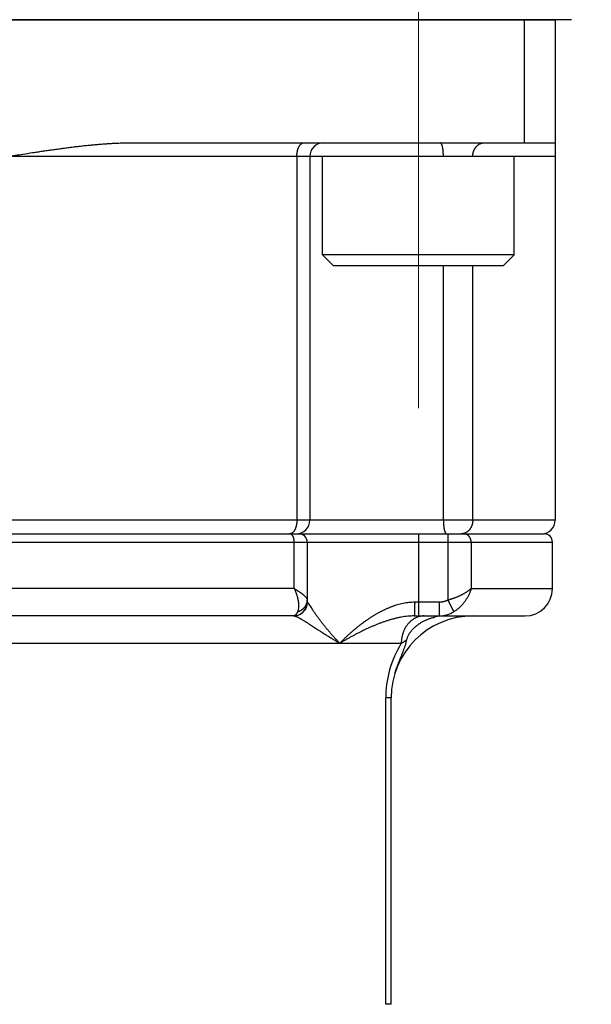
# Model space of a CAD drawing. Header units: millimetres. Extents: x 0 to 1735, y 0 to 1188.
# Tile 106 of 139: x 521 to 542, y 647 to 683. Entities that reach past the tile are written whole.
import ezdxf

# ---------------------------------------------------------------- set-up
doc = ezdxf.new("R2010")
doc.units = ezdxf.units.MM
doc.header["$LTSCALE"] = 0.727559
doc.linetypes.add('CENTER', pattern=[50.8, 31.75, -6.35, 6.35, -6.35])
doc.layers.add('NoLayerName_001', color=7, linetype='Continuous')
doc.layers.add('NoLayerName_007', color=7, linetype='Continuous')
doc.styles.get("Standard").update_dxf_attribs({"font": 'txt', "bigfont": 'extfont2'})
doc.dimstyles.get("Standard").update_dxf_attribs({"dimtxt": 2.5, "dimasz": 2.5, "dimexe": 1, "dimexo": 1, "dimtad": 1, "dimdec": 3, "dimzin": 0, "dimdsep": 46, "dimtxsty": 'Standard', "dimcen": 2.5, "dimadec": 3, "dimazin": 0, "dimtfac": 0.75, "dimtdec": 3, "dimtmove": 0, "dimatfit": 3, "dimfxl": 1, "dimarcsym": 0})

# ---------------------------------------------------------------- blocks, each defined once
blk = doc.blocks.new('_OPEN30')
at = {"color": 0, "linetype": 'ByBlock', "lineweight": -2}
for p, q in [((-1, 0.267949), (0, 0)), ((0, 0), (-1, -0.267949)), ((0, 0), (-1, 0))]:
    blk.add_line(p, q, dxfattribs=at)
blk = doc.blocks.new('*D144')
at = {"layer": 'Defpoints', "color": 0}
for p in [(730, 700), (541, 625.088), (730, 550)]:
    blk.add_point(p, dxfattribs=at)
at = {"layer": 'NoLayerName_001', "color": 0, "linetype": 'Continuous', "lineweight": 13}
for p, q in [((730, 696), (730, 546)), ((541, 621.088), (541, 546)), ((547, 550), (724, 550))]:
    blk.add_line(p, q, dxfattribs=at)
at = {"layer": 'NoLayerName_001', "color": 0, "lineweight": 13, "xscale": 6, "yscale": 6, "zscale": 6, "rotation": 180}
blk.add_blockref('_OPEN30', (541, 550), dxfattribs=at)
at = {"layer": 'NoLayerName_001', "color": 0, "lineweight": 13, "xscale": 6, "yscale": 6, "zscale": 6}
blk.add_blockref('_OPEN30', (730, 550), dxfattribs=at)
at = {"layer": 'NoLayerName_001', "color": 0, "lineweight": 13, "insert": (635.5, 561.147), "char_height": 14, "attachment_point": 5}
blk.add_mtext('\\W0.8000;189', dxfattribs=at)
blk = doc.blocks.new('*D148')
at = {"layer": 'Defpoints', "color": 0}
for p in [(474.5, 727.5), (730, 700), (474.5, 520)]:
    blk.add_point(p, dxfattribs=at)
at = {"layer": 'NoLayerName_001', "color": 0, "linetype": 'Continuous', "lineweight": 13}
for p, q in [((474.5, 723.5), (474.5, 516)), ((730, 696), (730, 516)), ((722, 520), (482.5, 520))]:
    blk.add_line(p, q, dxfattribs=at)
at = {"layer": 'NoLayerName_001', "color": 0, "lineweight": 13, "xscale": 8, "yscale": 8, "zscale": 8, "rotation": 180}
blk.add_blockref('_OPEN30', (474.5, 520), dxfattribs=at)
at = {"layer": 'NoLayerName_001', "color": 0, "lineweight": 13, "xscale": 8, "yscale": 8, "zscale": 8}
blk.add_blockref('_OPEN30', (730, 520), dxfattribs=at)
at = {"layer": 'NoLayerName_001', "color": 0, "lineweight": 13, "insert": (602.25, 531.629), "char_height": 12.8, "attachment_point": 5}
blk.add_mtext('\\W0.8594;２５６', dxfattribs=at)

msp = doc.modelspace()

# ---------------------------------------------------------------- linework, layer by layer
at = {"layer": 'NoLayerName_001', "color": 4, "linetype": 'CENTER', "lineweight": 13}
msp.add_line((536, 668.8), (536, 693.8), dxfattribs=at)
at = {"layer": 'NoLayerName_001', "color": 4, "linetype": 'Continuous', "lineweight": 25}
msp.add_line((541.6, 683), (500.4, 683), dxfattribs=at)
at = {"layer": 'NoLayerName_001', "color": 21, "linetype": 'Continuous', "lineweight": 25}
msp.add_line((501, 683), (541, 683), dxfattribs=at)
at = {"layer": 'NoLayerName_001', "color": 7, "linetype": 'Continuous', "lineweight": 25}
for p, q in [((532.5, 674.4), (532.5, 678)), ((539.5, 674.4), (539.5, 678)), ((532.9, 674), (532.5, 674.4)), ((539.5, 674.4), (532.5, 674.4)), ((539.1, 674), (539.5, 674.4)), ((539.1, 674), (532.9, 674))]:
    msp.add_line(p, q, dxfattribs=at)
at = {"layer": 'NoLayerName_007', "color": 6, "linetype": 'Continuous', "lineweight": 25}
for p, q in [((539.87458609, 678.5), (539.87458609, 683)), ((541, 683), (541, 664.7)), ((525.5, 678.5), (541, 678.5)), ((541, 678), (501, 678)), ((531.55635688, 678), (531.55635688, 664.7)), ((532.02853903, 678), (532.02853903, 664.7)), ((536.91469738, 664.7), (536.91469738, 674)), ((537.98715189, 664.7), (537.98715189, 674)), ((541, 664.7), (501, 664.7)), ((481, 664.2), (540.59998868, 664.2)), ((536, 664.2), (536, 661.2)), ((537.07700451, 664.2), (537.07700451, 661.77763577)), ((501.4000303, 663.9), (540.9, 663.9)), ((531.462553, 662.2), (531.462553, 663.9)), ((531.93679656, 663.9), (531.93679656, 661.7)), ((537.92763967, 663.9), (537.92763967, 662.2)), ((540.9, 662.2), (540.9, 663.9)), ((531.462553, 662.2), (510.42960645, 662.2)), ((537.92763967, 662.2), (540.9, 662.2)), ((531.93679656, 661.7), (531.93907207, 661.7)), ((536.75700725, 661.7), (535.86403499, 661.7)), ((536.75700725, 661.7), (536.75700725, 661.2)), ((537.07700451, 661.77763577), (537.30146137, 661.35525865)), ((531.43679656, 661.2), (510.50618796, 661.2)), ((535.84730353, 661.2), (539.89985572, 661.2)), ((510.32722967, 660.2), (535.37403533, 660.19999934)), ((535, 658.2), (534.80495356, 658.2)), ((534.80495356, 647), (534.80495356, 658.2)), ((535, 647), (535, 658.2)), ((535, 647), (534.80495356, 647))]:
    msp.add_line(p, q, dxfattribs=at)
for centre, radius, start, end in [((532.52853903, 678), 0.5, 89.999948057, 180), ((531.52853903, 664.7), 0.5, 269.999865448, 0), ((540.5, 664.7), 0.5, 269.998622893, 0), ((531.29242205, 664.3373211), 0.13732111, 270.010810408, 275.025505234), ((531.63679656, 663.9), 0.3, 0, 90), ((540.6, 663.9), 0.3, 0, 90.002161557), ((539.9, 662.2), 1, 270, 0), ((531.43679656, 661.7), 0.5, 270, 0), ((531.43796094, 661.70042912), 0.50111131, 348.726763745, 359.950935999), ((531.43927271, 661.6996783), 0.4996783, 270.009100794, 348.781791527), ((536.75740436, 662.23077376), 1.03077383, 269.977926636, 301.857435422), ((538, 658.2), 3, 90, 180), ((536.98181213, 659.48786732), 1.71248674, 95.1298428, 104.22080025), ((536.97462923, 659.56008926), 1.63991198, 90.015830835, 95.105506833), ((538.66568172, 658.17644845), 3.86389624, 148.418736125, 164.208090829), ((538.58361591, 658.19939972), 3.7786624, 164.878086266, 179.990897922), ((538.61013733, 658.19379249), 3.80572854, 164.231777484, 164.900754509)]:
    msp.add_arc(centre, radius, start, end, dxfattribs=at)
for points, knots in [([(521, 678), (521.17906598, 678.02823209), (521.4774682, 678.07557958), (521.83573629, 678.13122387), (522.07469057, 678.16762907), (522.25396792, 678.1944971), (522.43331626, 678.22085665), (522.61274495, 678.24663043), (522.79226319, 678.27174232), (522.97188017, 678.29611618), (523.15160518, 678.31967469), (523.33144588, 678.34234512), (523.51141072, 678.36403218), (523.69150869, 678.38461802), (523.87174704, 678.40398923), (524.05213308, 678.42203157), (524.23267422, 678.43862944), (524.41337288, 678.45367307), (524.59422178, 678.46702689), (524.7752069, 678.47845014), (524.95630299, 678.48775651), (525.13748502, 678.49459748), (525.31872459, 678.49921738), (525.43957967, 678.49950661), (525.5, 678.5)], [0, 0, 0, 0, 0.5438336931, 0.9064049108, 1.0876882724, 1.2689678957, 1.4502427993, 1.6315126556, 1.8127778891, 1.994039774, 2.1753005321, 2.3565632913, 2.5378292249, 2.71909808, 2.9003715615, 3.0816536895, 3.2629510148, 3.444272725, 3.6256179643, 3.8069654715, 3.9882980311, 4.1696062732, 4.3508895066, 4.5321565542, 4.5321565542, 4.5321565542, 4.5321565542]), ([(531.55635688, 678), (531.55640991, 678.00582165), (531.55643796, 678.01746816), (531.55694847, 678.03493414), (531.55774398, 678.05239421), (531.55887853, 678.06984147), (531.56034249, 678.08726936), (531.5621433, 678.10467124), (531.56428384, 678.12204051), (531.56676819, 678.13937054), (531.56960012, 678.1566547), (531.57278348, 678.17388638), (531.57632204, 678.19105836), (531.58021862, 678.20816087), (531.58449329, 678.22517666), (531.58916582, 678.24208512), (531.59425576, 678.25886502), (531.59978271, 678.27549513), (531.60576626, 678.2919542), (531.61222605, 678.30822098), (531.61918167, 678.32427421), (531.6266529, 678.34009255), (531.63465767, 678.35565255), (531.64321149, 678.37092169), (531.65234537, 678.38584649), (531.66208459, 678.40036656), (531.67245601, 678.41441887), (531.68348401, 678.42794988), (531.69529032, 678.44083579), (531.70800308, 678.45294366), (531.72173082, 678.46411728), (531.73647758, 678.47417345), (531.75211888, 678.48293451), (531.76848926, 678.49019742), (531.78542039, 678.49562259), (531.80272371, 678.49935337), (531.81445292, 678.49960033), (531.8202658, 678.5)], [0, 0, 0, 0, 0.01746568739, 0.03493761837, 0.05241523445, 0.06989819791, 0.08738640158, 0.1048799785, 0.12237931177, 0.13988504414, 0.15739808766, 0.17491963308, 0.19245115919, 0.20999273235, 0.22753797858, 0.24508014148, 0.26261418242, 0.28013692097, 0.29764717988, 0.31514593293, 0.33263645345, 0.35012446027, 0.36761824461, 0.38512087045, 0.4026180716, 0.42009803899, 0.43755586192, 0.45499542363, 0.47244174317, 0.48995149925, 0.50761666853, 0.52548373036, 0.54343066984, 0.56133344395, 0.57910594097, 0.59671445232, 0.61419426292, 0.61419426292, 0.61419426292, 0.61419426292]), ([(536.82627797, 678.48945946), (536.82268734, 678.49200722), (536.81634213, 678.49854601), (536.80726797, 678.49903425), (536.80314892, 678.5)], [0, 0, 0, 0, 0.01320807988, 0.025900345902, 0.025900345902, 0.025900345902, 0.025900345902]), ([(536.91469738, 678), (536.9146851, 678.00439436), (536.91467868, 678.01318338), (536.91456019, 678.02636675), (536.91437469, 678.03954989), (536.91410905, 678.05273224), (536.91376488, 678.06591328), (536.91333984, 678.07909246), (536.91283267, 678.09226925), (536.91224178, 678.10544311), (536.91156571, 678.11861351), (536.91080293, 678.13177992), (536.90995194, 678.14494179), (536.90901125, 678.1580986), (536.90797936, 678.1712498), (536.90685471, 678.18439484), (536.90563606, 678.19753277), (536.90432097, 678.21066164), (536.90290554, 678.22377851), (536.90138627, 678.23687995), (536.89975952, 678.24996253), (536.89802176, 678.26302283), (536.89616913, 678.27605779), (536.8941983, 678.28906756), (536.89209361, 678.30205451), (536.88983739, 678.31502418), (536.88741223, 678.32798315), (536.88480064, 678.34093794), (536.88198597, 678.35389084), (536.87895691, 678.36682436), (536.87570865, 678.37969774), (536.87224049, 678.39245082), (536.86855093, 678.40501953), (536.86463614, 678.41736853), (536.8604308, 678.42955729), (536.85566843, 678.44169717), (536.85009168, 678.45399858), (536.84347686, 678.46642645), (536.83609942, 678.4788598), (536.82937312, 678.48585393), (536.82627797, 678.48945946)], [0, 0, 0, 0, 0.01318311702, 0.02636692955, 0.03955134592, 0.05273630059, 0.06592175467, 0.0791076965, 0.09229414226, 0.10548113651, 0.11866875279, 0.13185709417, 0.14504629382, 0.15823651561, 0.17142795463, 0.1846208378, 0.19781537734, 0.211010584, 0.22420420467, 0.23739401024, 0.25057786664, 0.2637537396, 0.2769196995, 0.29007521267, 0.30322773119, 0.31638807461, 0.32956762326, 0.34277836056, 0.35603291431, 0.36933158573, 0.38262701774, 0.39586141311, 0.40897795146, 0.42192117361, 0.43472286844, 0.44765141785, 0.46103276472, 0.47520393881, 0.48991998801, 0.50417544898, 0.50417544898, 0.50417544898, 0.50417544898]), ([(537.98715189, 678), (537.98736655, 678.00921079), (537.98748206, 678.02767266), (537.98954788, 678.05533352), (537.99275965, 678.08294517), (537.99733356, 678.11042622), (538.0032267, 678.13769925), (538.01046592, 678.16468576), (538.01905941, 678.19130745), (538.02902041, 678.21748595), (538.04036114, 678.24314266), (538.05309273, 678.26819879), (538.06722331, 678.29256078), (538.08272067, 678.31612993), (538.09952929, 678.33879798), (538.11759306, 678.36044546), (538.13685391, 678.38095508), (538.15725785, 678.40020218), (538.17873745, 678.41808812), (538.20127581, 678.4344167), (538.22466933, 678.44935225), (538.24118073, 678.45760588), (538.24930558, 678.46193607)], [0, 0, 0, 0, 0.02763988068, 0.05536597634, 0.08316167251, 0.11101258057, 0.13890717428, 0.16683743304, 0.19479949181, 0.22279429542, 0.25082825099, 0.27891386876, 0.30706780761, 0.33527459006, 0.36349244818, 0.39168229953, 0.41981020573, 0.44784916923, 0.47578102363, 0.5035984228, 0.53130691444, 0.55892705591, 0.55892705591, 0.55892705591, 0.55892705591]), ([(538.24930558, 678.46193607), (538.25183152, 678.46313254), (538.25686459, 678.46556565), (538.26452739, 678.4689743), (538.27225603, 678.47223572), (538.28006232, 678.4753222), (538.28794228, 678.47823865), (538.29589485, 678.48098074), (538.30391573, 678.48354749), (538.31199958, 678.48593687), (538.32014065, 678.48814687), (538.32833318, 678.49017544), (538.33657145, 678.49202056), (538.34484972, 678.49368017), (538.35316223, 678.49515224), (538.36150326, 678.4964347), (538.36986707, 678.49752566), (538.3782479, 678.49842246), (538.38664002, 678.49912538), (538.39503774, 678.49962374), (538.40343508, 678.49994764), (538.40903367, 678.49996613), (538.41183069, 678.5)], [0, 0, 0, 0, 0.00838494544, 0.01676963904, 0.02515683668, 0.03354939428, 0.04195026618, 0.05036186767, 0.05878337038, 0.06721287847, 0.07564850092, 0.08408836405, 0.09253062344, 0.10097347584, 0.10941517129, 0.11785402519, 0.12628843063, 0.13471687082, 0.14313793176, 0.15155031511, 0.1599528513, 0.16834451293, 0.16834451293, 0.16834451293, 0.16834451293]), ([(531.55635688, 664.7), (531.556289, 664.69329487), (531.55625347, 664.67987009), (531.55559694, 664.65972619), (531.55456617, 664.63956943), (531.55308592, 664.61941831), (531.55116272, 664.5992908), (531.54878112, 664.57920501), (531.54593157, 664.559179), (531.54260295, 664.53923086), (531.53878453, 664.51937866), (531.53446548, 664.49964048), (531.52963498, 664.48003441), (531.52428222, 664.46057853), (531.51839636, 664.44129092), (531.51196673, 664.42219023), (531.50498343, 664.40329658), (531.49739449, 664.38464819), (531.48914882, 664.36628702), (531.48019553, 664.34825546), (531.47048336, 664.33059633), (531.4599655, 664.31335731), (531.44861026, 664.29661502), (531.43636013, 664.28049973), (531.42311428, 664.26524501), (531.40899385, 664.2508268), (531.39853196, 664.24240967), (531.39343927, 664.23805846)], [0, 0, 0, 0, 0.02011642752, 0.04027159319, 0.06045644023, 0.08066259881, 0.10088243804, 0.12110912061, 0.14133666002, 0.16155998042, 0.18177497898, 0.20197859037, 0.2221688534, 0.24234497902, 0.26250741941, 0.28265793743, 0.30279815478, 0.3229266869, 0.34304649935, 0.3631673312, 0.38330633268, 0.40348865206, 0.42372791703, 0.44397237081, 0.46417415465, 0.48431458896, 0.50440977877, 0.50440977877, 0.50440977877, 0.50440977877]), ([(536.91469738, 664.7), (536.91470966, 664.69560564), (536.91471607, 664.68681662), (536.91483456, 664.67363325), (536.91502007, 664.66045011), (536.91528571, 664.64726776), (536.91562988, 664.63408672), (536.91605491, 664.62090754), (536.91656209, 664.60773075), (536.91715297, 664.59455689), (536.91782905, 664.58138649), (536.91859183, 664.56822008), (536.91944281, 664.55505821), (536.92038351, 664.5419014), (536.9214154, 664.5287502), (536.92254005, 664.51560516), (536.92375869, 664.50246724), (536.92507379, 664.48933836), (536.92648921, 664.47622149), (536.92800849, 664.46312005), (536.92963524, 664.45003747), (536.931373, 664.43697717), (536.93322562, 664.42394221), (536.93519646, 664.41093244), (536.93730115, 664.39794549), (536.93955737, 664.38497582), (536.94198253, 664.37201685), (536.94459412, 664.35906206), (536.94740879, 664.34610916), (536.95043785, 664.33317564), (536.95368611, 664.32030226), (536.95715427, 664.30754918), (536.96084383, 664.29498048), (536.96475862, 664.28263147), (536.96896396, 664.27044271), (536.97372633, 664.25830283), (536.97930308, 664.24600142), (536.9859179, 664.23357355), (536.99329533, 664.2211402), (537.00002163, 664.21414606), (537.00311678, 664.21054054)], [0, 0, 0, 0, 0.01318311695, 0.0263669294, 0.0395513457, 0.0527363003, 0.0659217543, 0.07910769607, 0.09229414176, 0.10548113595, 0.11866875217, 0.13185709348, 0.14504629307, 0.15823651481, 0.17142795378, 0.1846208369, 0.19781537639, 0.21101058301, 0.22420420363, 0.23739400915, 0.2505778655, 0.26375373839, 0.27691969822, 0.29007521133, 0.30322772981, 0.31638807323, 0.32956762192, 0.34277835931, 0.35603291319, 0.36933158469, 0.38262701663, 0.39586141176, 0.40897794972, 0.42192117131, 0.43472286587, 0.44765141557, 0.46103276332, 0.47520393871, 0.4899199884, 0.50417544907, 0.50417544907, 0.50417544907, 0.50417544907]), ([(537.98715189, 664.7), (537.9869581, 664.69148427), (537.98685085, 664.67439747), (537.98499289, 664.64876845), (537.98212899, 664.62312986), (537.97807996, 664.59755985), (537.97290154, 664.572133), (537.96658613, 664.54692489), (537.95914309, 664.52201083), (537.95057717, 664.49746622), (537.9408943, 664.47336648), (537.93010001, 664.44978704), (537.91819986, 664.42680336), (537.90519931, 664.40449099), (537.89110385, 664.38292562), (537.87591976, 664.36218423), (537.859665, 664.34233705), (537.8423577, 664.32345466), (537.82401609, 664.30560793), (537.80465835, 664.28886786), (537.78430509, 664.27330735), (537.76299533, 664.25901103), (537.74080972, 664.24605759), (537.71785497, 664.23451295), (537.69421865, 664.2245424), (537.67007929, 664.21596071), (537.65351944, 664.21190509), (537.6453125, 664.20967361)], [0, 0, 0, 0, 0.02555380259, 0.05124334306, 0.07704422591, 0.10293150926, 0.12888030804, 0.15486638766, 0.1808667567, 0.20686026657, 0.23282822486, 0.25875502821, 0.2846288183, 0.31044216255, 0.33619275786, 0.36188358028, 0.38752100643, 0.41311603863, 0.43868543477, 0.4642523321, 0.48984682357, 0.51549782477, 0.54118506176, 0.56687029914, 0.59252064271, 0.61811082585, 0.64362554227, 0.64362554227, 0.64362554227, 0.64362554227]), ([(531.39343927, 664.23805846), (531.39215237, 664.23707227), (531.38959472, 664.23507935), (531.38566341, 664.2322148), (531.38167267, 664.22943115), (531.37760887, 664.22674529), (531.3734713, 664.22415752), (531.36925699, 664.2216737), (531.36496744, 664.21929771), (531.3606066, 664.21703399), (531.35617921, 664.2148877), (531.35169008, 664.21286397), (531.34714398, 664.21096793), (531.34254572, 664.20920473), (531.33790008, 664.20757949), (531.33321185, 664.20609739), (531.32848583, 664.20476344), (531.32372675, 664.20358332), (531.3189396, 664.20256016), (531.31412841, 664.20170664), (531.30930078, 664.20099993), (531.30606523, 664.2006993), (531.30445126, 664.20052789)], [0, 0, 0, 0, 0.004863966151, 0.00972646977, 0.014590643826, 0.019459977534, 0.024338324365, 0.029229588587, 0.034133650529, 0.039047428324, 0.043967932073, 0.048892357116, 0.053818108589, 0.058742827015, 0.063664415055, 0.068581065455, 0.073491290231, 0.078393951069, 0.083288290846, 0.088173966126, 0.093051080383, 0.097920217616, 0.097920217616, 0.097920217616, 0.097920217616]), ([(531.3456287, 664.18963559), (531.34478784, 664.19005024), (531.34311127, 664.19089846), (531.34054182, 664.19206854), (531.33793661, 664.19317789), (531.3352936, 664.19421251), (531.33261788, 664.19517258), (531.32991262, 664.1960545), (531.32718148, 664.19685565), (531.32442801, 664.19757318), (531.32165578, 664.19820426), (531.31886836, 664.19874615), (531.31606931, 664.19919571), (531.31326221, 664.19955132), (531.31045058, 664.19980568), (531.30763818, 664.19997264), (531.30576245, 664.19998246), (531.30482607, 664.2)], [0, 0, 0, 0, 0.002812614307, 0.005636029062, 0.008468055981, 0.011306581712, 0.014149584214, 0.016995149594, 0.019841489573, 0.022686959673, 0.025530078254, 0.02836954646, 0.031204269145, 0.034033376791, 0.036856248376, 0.039672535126, 0.042482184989, 0.042482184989, 0.042482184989, 0.042482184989]), ([(537.00311678, 664.21054054), (537.00670741, 664.20799278), (537.01305263, 664.20145399), (537.02212678, 664.20096575), (537.02624584, 664.2)], [0, 0, 0, 0, 0.01320807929, 0.025900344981, 0.025900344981, 0.025900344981, 0.025900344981]), ([(537.6453125, 664.20967361), (537.64350409, 664.20926415), (537.63989027, 664.20842496), (537.63444105, 664.20728552), (537.62897388, 664.20621737), (537.62348772, 664.20523397), (537.61798525, 664.20433243), (537.61246819, 664.20351423), (537.60693849, 664.20277971), (537.60139805, 664.20212947), (537.59584879, 664.2015641), (537.5902926, 664.20108408), (537.58473139, 664.20069025), (537.57916709, 664.20038217), (537.57360157, 664.20016415), (537.56803682, 664.20002278), (537.56432713, 664.20001477), (537.5624731, 664.2)], [0, 0, 0, 0, 0.005562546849, 0.011129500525, 0.01670013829, 0.022273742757, 0.02784960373, 0.033427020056, 0.039005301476, 0.044583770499, 0.050161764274, 0.055738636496, 0.061313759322, 0.06688652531, 0.07245634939, 0.078022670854, 0.083584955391, 0.083584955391, 0.083584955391, 0.083584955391]), ([(537.92763967, 663.9), (537.92748945, 663.90576075), (537.92740528, 663.91733391), (537.92596522, 663.93469569), (537.92374915, 663.9520719), (537.92061936, 663.96939146), (537.91662103, 663.98658648), (537.91174986, 664.00358818), (537.90601482, 664.02032799), (537.89942122, 664.03673726), (537.89197526, 664.05274733), (537.88368278, 664.06828948), (537.87454962, 664.08329496), (537.86458145, 664.09769485), (537.85378437, 664.11141989), (537.84216677, 664.12439677), (537.82975938, 664.13656538), (537.81659504, 664.14786442), (537.80270689, 664.15823156), (537.78812807, 664.16760431), (537.77289393, 664.17591921), (537.75705677, 664.18310409), (537.7407087, 664.18910716), (537.72396073, 664.19389211), (537.70692702, 664.1973396), (537.68972993, 664.19962139), (537.678194, 664.19975931), (537.67244912, 664.2)], [0, 0, 0, 0, 0.01728813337, 0.03470442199, 0.05222485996, 0.06982474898, 0.08747942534, 0.10516497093, 0.12285892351, 0.14054099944, 0.15819384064, 0.1758037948, 0.1933617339, 0.21086391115, 0.2283128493, 0.24571644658, 0.26308022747, 0.28041150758, 0.29772258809, 0.31503162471, 0.33236344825, 0.34974350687, 0.36715542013, 0.38456478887, 0.40194120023, 0.41926112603, 0.43651087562, 0.43651087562, 0.43651087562, 0.43651087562]), ([(531.462553, 663.9), (531.46248792, 663.90535863), (531.4624564, 663.91607171), (531.46181838, 663.9321233), (531.46079088, 663.94814281), (531.45928397, 663.96412454), (531.45728563, 663.9800634), (531.45476292, 663.99595413), (531.45168852, 664.01179145), (531.44803362, 664.02757007), (531.44376962, 664.04328457), (531.43886863, 664.05892984), (531.43330003, 664.07449849), (531.42705558, 664.08996242), (531.42009828, 664.10522572), (531.41234772, 664.12011005), (531.40374696, 664.13441498), (531.39423034, 664.14793001), (531.38374619, 664.16047153), (531.37218279, 664.17175259), (531.35963711, 664.18185183), (531.35020906, 664.18690124), (531.3456287, 664.18963559)], [0, 0, 0, 0, 0.01607708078, 0.03213596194, 0.04818369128, 0.06422968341, 0.08028586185, 0.09636678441, 0.1124897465, 0.12867485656, 0.14494507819, 0.16132623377, 0.17784696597, 0.19453553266, 0.21134352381, 0.22815021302, 0.24485322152, 0.26137957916, 0.27769422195, 0.29381012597, 0.30979929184, 0.32580264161, 0.32580264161, 0.32580264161, 0.32580264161]), ([(531.462553, 662.2), (531.46646259, 662.19113932), (531.47437325, 662.17345617), (531.48569503, 662.14669147), (531.49668857, 662.11978658), (531.5072921, 662.09272061), (531.517518, 662.06550561), (531.52735878, 662.0381448), (531.5368123, 662.0106438), (531.54587485, 661.9830075), (531.55454357, 661.95524155), (531.56281303, 661.92735195), (531.5706551, 661.8993396), (531.57804268, 661.87120726), (531.58494821, 661.84295777), (531.59134426, 661.81459401), (531.5972033, 661.78611882), (531.60249792, 661.75753508), (531.60720023, 661.72884635), (531.61128325, 661.70005964), (531.61467685, 661.67118013), (531.61730838, 661.64221759), (531.6191055, 661.61318276), (531.61999542, 661.5840864), (531.61990615, 661.5549392), (531.61876271, 661.52575718), (531.61650479, 661.49658562), (531.61297304, 661.46752), (531.60802307, 661.43868721), (531.60140408, 661.41026749), (531.59327153, 661.38228132), (531.58593106, 661.36432671), (531.58250399, 661.35527154)], [0, 0, 0, 0, 0.02905459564, 0.05811388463, 0.08717759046, 0.11624547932, 0.14531736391, 0.17439310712, 0.20347262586, 0.2325558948, 0.26164294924, 0.29073282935, 0.31982197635, 0.34890738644, 0.3779873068, 0.40706131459, 0.4361303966, 0.46519702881, 0.49426525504, 0.52333865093, 0.55241410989, 0.58149071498, 0.61057314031, 0.63967219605, 0.66880535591, 0.69799725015, 0.72726594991, 0.75655703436, 0.78580686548, 0.81497939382, 0.84407128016, 0.87311722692, 0.87311722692, 0.87311722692, 0.87311722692]), ([(531.462553, 662.2), (531.46874551, 662.19632237), (531.48113834, 662.1889826), (531.49967329, 662.17788441), (531.51816447, 662.16671788), (531.53659992, 662.15546093), (531.55497424, 662.1441025), (531.57328024, 662.13262858), (531.59151122, 662.12102594), (531.60966037, 662.10928115), (531.62772087, 662.09738084), (531.64568585, 662.08531166), (531.66354647, 662.07306162), (531.68128992, 662.0606216), (531.69889926, 662.04798508), (531.7163554, 662.03514702), (531.73363916, 662.02210245), (531.75073138, 662.00884644), (531.76761273, 661.99537383), (531.78426459, 661.98168027), (531.80066634, 661.96775793), (531.81681429, 661.95360341), (531.83265283, 661.93913034), (531.84811188, 661.92421885), (531.86313012, 661.90875223), (531.87764452, 661.89261336), (531.89159106, 661.87568068), (531.90486738, 661.85790764), (531.91725643, 661.83934758), (531.92750363, 661.81977523), (531.93531228, 661.79920032), (531.93592926, 661.78472193), (531.93679656, 661.77763577)], [0, 0, 0, 0, 0.02160671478, 0.04320975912, 0.06481046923, 0.08641036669, 0.10801118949, 0.12961492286, 0.15122382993, 0.1728404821, 0.19446778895, 0.21610902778, 0.23776760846, 0.2594404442, 0.28111747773, 0.30278878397, 0.32444497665, 0.34607725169, 0.36767743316, 0.38923802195, 0.4107522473, 0.43221665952, 0.45365493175, 0.47511202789, 0.49664329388, 0.51831620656, 0.54021189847, 0.56242548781, 0.58486260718, 0.60704205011, 0.62871158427, 0.65012869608, 0.65012869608, 0.65012869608, 0.65012869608]), ([(537.92763967, 662.2), (537.91821709, 662.19139804), (537.89963093, 662.17389187), (537.87015319, 662.14940745), (537.83991042, 662.12585334), (537.80886746, 662.10332182), (537.77721842, 662.08165528), (537.74508594, 662.06074549), (537.71252308, 662.04055818), (537.67955643, 662.02106875), (537.64621185, 662.00224484), (537.61251433, 661.98405527), (537.57848885, 661.96646919), (537.54416181, 661.94945354), (537.50954811, 661.93299936), (537.4746616, 661.91710239), (537.4395168, 661.90175735), (537.40412813, 661.88695925), (537.36851001, 661.87270305), (537.33267687, 661.85898369), (537.29664313, 661.84579623), (537.26042331, 661.83313523), (537.22403143, 661.82099714), (537.18748344, 661.80937138), (537.15078812, 661.79827366), (537.11398092, 661.78762149), (537.08931609, 661.78100371), (537.07700451, 661.77763577)], [0, 0, 0, 0, 0.03827542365, 0.07657280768, 0.1149044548, 0.15326319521, 0.19162500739, 0.22995838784, 0.26826393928, 0.30655448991, 0.34484041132, 0.38312970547, 0.42142812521, 0.45973909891, 0.49806316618, 0.53639966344, 0.57474739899, 0.61310467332, 0.65146929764, 0.68983861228, 0.72820950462, 0.76657842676, 0.80494141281, 0.84329409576, 0.88163172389, 0.9199491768, 0.95824098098, 0.95824098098, 0.95824098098, 0.95824098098]), ([(537.92763967, 662.2), (537.92251319, 662.18293024), (537.91272785, 662.14862432), (537.89519921, 662.0980242), (537.87601462, 662.04797774), (537.85490998, 661.99863564), (537.83201464, 661.95003311), (537.8073523, 661.90223639), (537.78097498, 661.8553034), (537.75292713, 661.80929428), (537.72325501, 661.76426867), (537.69200573, 661.72028701), (537.65922652, 661.67741433), (537.62495296, 661.63573046), (537.58922435, 661.59531738), (537.55207954, 661.55625827), (537.51355869, 661.51863429), (537.47369725, 661.48253395), (537.43254806, 661.44801868), (537.39009912, 661.41525092), (537.34657971, 661.3840171), (537.31639027, 661.3649983), (537.30145451, 661.35527154)], [0, 0, 0, 0, 0.0534688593, 0.1069958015, 0.1605849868, 0.2142377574, 0.2679529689, 0.3217273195, 0.3755556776, 0.429431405, 0.4833466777, 0.5372927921, 0.5912567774, 0.6452172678, 0.6991536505, 0.7530479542, 0.8068853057, 0.8606543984, 0.9143479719, 0.9679633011, 1.021502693, 1.0749739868, 1.0749739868, 1.0749739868, 1.0749739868]), ([(531.58250932, 661.35525612), (531.59003734, 661.35746666), (531.60521201, 661.36165158), (531.62756769, 661.36944301), (531.64969291, 661.378137), (531.67147151, 661.3878756), (531.69284686, 661.39859215), (531.71374629, 661.41027631), (531.7341014, 661.42290263), (531.75384261, 661.43644978), (531.7729006, 661.45089541), (531.79120596, 661.46621746), (531.80868917, 661.48239394), (531.82528088, 661.49940269), (531.8409108, 661.51722264), (531.85551173, 661.53582873), (531.86904475, 661.55517399), (531.88146978, 661.57521498), (531.89274735, 661.59590775), (531.90283787, 661.61720846), (531.91170024, 661.6390709), (531.91929137, 661.6614347), (531.9255786, 661.68421674), (531.93054442, 661.70732236), (531.93409139, 661.73065584), (531.93641616, 661.75411533), (531.93655246, 661.769808), (531.93679656, 661.77763577)], [0, 0, 0, 0, 0.02353759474, 0.04720676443, 0.07098222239, 0.09483843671, 0.11875022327, 0.14269333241, 0.16664503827, 0.19058473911, 0.21449457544, 0.23836007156, 0.26217080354, 0.28592109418, 0.30961073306, 0.33324610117, 0.35683868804, 0.38040166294, 0.40394992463, 0.42750052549, 0.45107308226, 0.47468217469, 0.49831136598, 0.52193657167, 0.54553564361, 0.5690896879, 0.59258441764, 0.59258441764, 0.59258441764, 0.59258441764]), ([(531.93907207, 661.7), (531.93966246, 661.6998193), (531.94089731, 661.69957174), (531.94245466, 661.6985053), (531.94391669, 661.69735942), (531.94524727, 661.69604953), (531.94650035, 661.69466571), (531.94757365, 661.6933994), (531.94824866, 661.69261312), (531.94851734, 661.69229937)], [0, 0, 0, 0, 0.001852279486, 0.003721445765, 0.005576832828, 0.007438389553, 0.009308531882, 0.011178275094, 0.012417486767, 0.012417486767, 0.012417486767, 0.012417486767]), ([(531.94851734, 661.69229937), (531.94931773, 661.69134623), (531.95093728, 661.68945509), (531.95325531, 661.68652594), (531.95553164, 661.6835643), (531.95777574, 661.68057781), (531.95999997, 661.67757697), (531.96220298, 661.67456099), (531.964387, 661.67153154), (531.96655336, 661.66848959), (531.96870364, 661.66543626), (531.97083932, 661.66237265), (531.97296195, 661.65929985), (531.97507302, 661.65621897), (531.97717407, 661.65313111), (531.97926659, 661.65003736), (531.98204734, 661.64590602), (531.98620138, 661.63969797), (531.98965492, 661.63451923), (531.99172842, 661.63141308)], [0, 0, 0, 0, 0.003733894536, 0.007468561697, 0.011204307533, 0.014940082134, 0.018675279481, 0.022410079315, 0.026144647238, 0.029879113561, 0.033613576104, 0.037348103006, 0.041082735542, 0.044817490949, 0.048552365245, 0.052287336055, 0.056022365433, 0.063492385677, 0.074696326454, 0.074696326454, 0.074696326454, 0.074696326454]), ([(535.86403499, 661.7), (535.82858088, 661.69901323), (535.75756794, 661.69844503), (535.65133289, 661.68914083), (535.54547988, 661.67523451), (535.4402108, 661.65614442), (535.33570513, 661.63247767), (535.23214841, 661.60452094), (535.1297248, 661.57264602), (535.02860468, 661.53719674), (534.92888771, 661.49849026), (534.83062203, 661.45672371), (534.73378542, 661.41207488), (534.63834166, 661.36471521), (534.54425454, 661.31481614), (534.45148764, 661.26254929), (534.36000535, 661.20808478), (534.2697661, 661.15159613), (534.18073281, 661.09322982), (534.09289986, 661.03306715), (534.00625115, 660.97119551), (533.92077155, 660.9076995), (533.83644556, 660.84266435), (533.75325772, 660.77617515), (533.67119198, 660.70831614), (533.59022673, 660.63916813), (533.51034957, 660.56878831), (533.43154799, 660.49722456), (533.35379379, 660.42453786), (533.27711137, 660.35073753), (533.20132907, 660.27602528), (533.15177659, 660.22526066), (533.1268813, 660.2)], [0, 0, 0, 0, 0.1064035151, 0.2129353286, 0.3196668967, 0.4266183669, 0.5337634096, 0.6410339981, 0.7483249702, 0.8554982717, 0.9624326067, 1.069166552, 1.175767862, 1.2822892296, 1.3887690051, 1.4952319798, 1.6016902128, 1.7081439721, 1.814592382, 1.9210451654, 2.027509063, 2.1339862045, 2.2404743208, 2.3469669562, 2.4534536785, 2.5599233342, 2.6663774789, 2.7728204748, 2.8792545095, 2.9856796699, 3.0920940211, 3.1984936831, 3.1984936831, 3.1984936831, 3.1984936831]), ([(535.86403499, 661.7), (535.8640269, 661.69088995), (535.86402265, 661.67266966), (535.86394476, 661.6453392), (535.86382156, 661.61800876), (535.86364349, 661.59067877), (535.86341054, 661.56334966), (535.86312019, 661.53602185), (535.86277055, 661.50869561), (535.86240524, 661.48440674), (535.86204131, 661.46315433), (535.86169695, 661.44493717), (535.86131801, 661.42671877), (535.8609028, 661.40849955), (535.86044633, 661.39028152), (535.85994267, 661.37206807), (535.8593859, 661.35386285), (535.85887335, 661.33869797), (535.85842895, 661.32656984), (535.85807646, 661.317473), (535.85770302, 661.30837281), (535.85730689, 661.2992671), (535.85688608, 661.2901538), (535.85643971, 661.28103278), (535.85596294, 661.27190911), (535.85544357, 661.26279328), (535.85487008, 661.25369924), (535.85423372, 661.24463962), (535.85351195, 661.23560492), (535.8527182, 661.22650138), (535.85164373, 661.21750176), (535.85084356, 661.20836278), (535.84832228, 661.20284833), (535.84730373, 661.2)], [0, 0, 0, 0, 0.02733017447, 0.05466083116, 0.08199164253, 0.10932229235, 0.13665247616, 0.16398190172, 0.19131028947, 0.21863782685, 0.23685669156, 0.25507683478, 0.27329901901, 0.29152370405, 0.30974864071, 0.32797021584, 0.34618485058, 0.36438975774, 0.37349073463, 0.38259363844, 0.39170072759, 0.40081427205, 0.40993655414, 0.41906974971, 0.42821002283, 0.43734488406, 0.4464613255, 0.45554655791, 0.46458887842, 0.4736569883, 0.48293962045, 0.49184643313, 0.50092132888, 0.50092132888, 0.50092132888, 0.50092132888]), ([(537.07700451, 661.77763577), (537.07047191, 661.77431506), (537.05747279, 661.76749152), (537.03743355, 661.75827892), (537.01707481, 661.74965714), (536.99637395, 661.7417398), (536.97538196, 661.73449794), (536.95412999, 661.72794097), (536.93265453, 661.72206801), (536.91099064, 661.71688091), (536.88917375, 661.71238097), (536.8672392, 661.70856899), (536.84522233, 661.70544842), (536.82315856, 661.70301262), (536.80108294, 661.70129267), (536.77903199, 661.70017937), (536.7643384, 661.70011601), (536.75700725, 661.7)], [0, 0, 0, 0, 0.02198450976, 0.04403375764, 0.06614242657, 0.08830361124, 0.11050899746, 0.13274903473, 0.15501310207, 0.17728966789, 0.19956644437, 0.22183053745, 0.24406859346, 0.2662669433, 0.28841174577, 0.31048913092, 0.33248534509, 0.33248534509, 0.33248534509, 0.33248534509]), ([(531.58250399, 661.35527154), (531.5813316, 661.35255978), (531.57901223, 661.34712119), (531.57537046, 661.33903042), (531.57162512, 661.33098129), (531.56775729, 661.32298982), (531.56376977, 661.3150627), (531.55965948, 661.30720915), (531.55542517, 661.29943757), (531.55106403, 661.29175708), (531.54657592, 661.28417174), (531.54193774, 661.27669193), (531.53710487, 661.26933497), (531.53203537, 661.26211356), (531.52668614, 661.25504105), (531.52101445, 661.24813069), (531.51497855, 661.24139761), (531.50855503, 661.23487269), (531.5017455, 661.22861453), (531.49457165, 661.22271255), (531.48706532, 661.21726638), (531.4792579, 661.21237484), (531.47117995, 661.20814174), (531.46286205, 661.20465494), (531.45433169, 661.20206585), (531.44562661, 661.2002999), (531.43973049, 661.20018848), (531.43679656, 661.2)], [0, 0, 0, 0, 0.00886304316, 0.0177369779, 0.02661634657, 0.03549591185, 0.04437067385, 0.05323588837, 0.06208708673, 0.07092009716, 0.07973143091, 0.08852649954, 0.09732115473, 0.10613493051, 0.11499122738, 0.1239177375, 0.13294673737, 0.14210944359, 0.15137573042, 0.16067958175, 0.16996290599, 0.17917872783, 0.18829434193, 0.19729519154, 0.20618940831, 0.21501267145, 0.22383260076, 0.22383260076, 0.22383260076, 0.22383260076]), ([(531.99172842, 661.63141308), (532.02558014, 661.58068389), (532.07054359, 661.51293031), (532.12732068, 661.4286222), (532.16167609, 661.37823369), (532.19641252, 661.32810576), (532.2315169, 661.27823258), (532.26697869, 661.22861037), (532.30278653, 661.17923497), (532.33892926, 661.1301024), (532.37539563, 661.08120857), (532.41217461, 661.03254951), (532.4492548, 660.9841204), (532.48663669, 660.93592491), (532.52432185, 660.88796708), (532.56231165, 660.84025069), (532.60060754, 660.79277957), (532.63921095, 660.74555757), (532.6781233, 660.69858849), (532.71734603, 660.65187618), (532.75688036, 660.60542465), (532.79672726, 660.5592385), (532.83688751, 660.51332292), (532.87736169, 660.46768342), (532.91815007, 660.42232523), (532.95925413, 660.37725475), (533.00067076, 660.33247393), (533.04241402, 660.28800133), (533.08443396, 660.24379358), (533.11275846, 660.21462258), (533.1268813, 660.2)], [0, 0, 0, 0, 0.182960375, 0.243945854, 0.3049307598, 0.3659170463, 0.4269054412, 0.4878960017, 0.5488885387, 0.6098826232, 0.6708775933, 0.7318725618, 0.7928666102, 0.8538596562, 0.9148519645, 0.9758438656, 1.0368357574, 1.0978281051, 1.1588214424, 1.2198163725, 1.2808135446, 1.3418128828, 1.4028134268, 1.4638142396, 1.5248144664, 1.585813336, 1.6468101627, 1.7078043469, 1.7687953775, 1.8297828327, 1.8297828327, 1.8297828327, 1.8297828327]), ([(531.43935208, 661.2), (531.45236636, 661.19837828), (531.47877323, 661.19682813), (531.51639889, 661.18429244), (531.55306963, 661.17005091), (531.58889707, 661.15374918), (531.62417771, 661.13633721), (531.65896299, 661.11788082), (531.69336105, 661.09867811), (531.72747223, 661.07896877), (531.76139845, 661.05897287), (531.7951457, 661.03871445), (531.82873991, 661.01823065), (531.86220594, 660.9975529), (531.89556889, 660.97671332), (531.92885451, 660.95574665), (531.96207953, 660.93467652), (531.99525179, 660.91351582), (532.03942432, 660.88520252), (532.17170702, 660.79990532), (532.31466644, 660.70696563), (532.45806758, 660.61471472), (532.52433597, 660.57226666), (532.59070795, 660.52997777), (532.65719988, 660.487875), (532.72382256, 660.44597757), (532.77945858, 660.41124938), (532.82404257, 660.38358798), (532.85751927, 660.3629049), (532.89103591, 660.34228708), (532.92459373, 660.32173689), (532.9581939, 660.30125658), (532.99183777, 660.28084875), (533.02552601, 660.26051478), (533.05926191, 660.24026051), (533.0930389, 660.22007518), (533.11560448, 660.20669839), (533.1268813, 660.2)], [0, 0, 0, 0, 0.0393448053, 0.0788498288, 0.1181841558, 0.157501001, 0.1968401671, 0.2362153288, 0.2756175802, 0.3150208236, 0.3543999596, 0.3937580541, 0.4331023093, 0.4724390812, 0.5117740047, 0.551111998, 0.5904549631, 0.6298021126, 0.6691524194, 0.7478578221, 1.1019974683, 1.1806937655, 1.2593914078, 1.3380905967, 1.4167915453, 1.4954935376, 1.5741956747, 1.6135465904, 1.6528973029, 1.6922477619, 1.7315979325, 1.7709477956, 1.8102973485, 1.8496466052, 1.8889955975, 1.9283443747, 1.9676930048, 1.9676930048, 1.9676930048, 1.9676930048]), ([(535.84730373, 661.2), (535.80830784, 661.19900831), (535.73022885, 661.19842447), (535.61337911, 661.18913787), (535.49688065, 661.17541411), (535.38089249, 661.15677941), (535.26555297, 661.13395247), (535.1510066, 661.10732838), (535.03737267, 661.07739043), (534.92470108, 661.04453905), (534.81301295, 661.0089686), (534.70226424, 660.97087791), (534.59240396, 660.93045787), (534.48338042, 660.88790151), (534.37514317, 660.84339804), (534.2676334, 660.79714742), (534.16082402, 660.74926275), (534.05469766, 660.69982916), (533.94923285, 660.64893812), (533.8444089, 660.59667926), (533.74020502, 660.54314254), (533.63660004, 660.48841847), (533.53357443, 660.43259487), (533.4311026, 660.37576979), (533.32918152, 660.31800296), (533.227724, 660.25949702), (533.16052589, 660.21976825), (533.1268813, 660.2)], [0, 0, 0, 0, 0.1170254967, 0.2341435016, 0.351424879, 0.4688801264, 0.5864657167, 0.7040903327, 0.8216209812, 0.9389565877, 1.0561422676, 1.1732344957, 1.2902762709, 1.4072980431, 1.5243186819, 1.6413473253, 1.7583924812, 1.8754619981, 1.9925598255, 2.1096861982, 2.2268378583, 2.3440082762, 2.4611878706, 2.5783642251, 2.6955223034, 2.8126446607, 2.9297116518, 2.9297116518, 2.9297116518, 2.9297116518]), ([(535.95317234, 661.15105647), (535.9387821, 661.14494758), (535.90967433, 661.13337258), (535.86773202, 661.11204042), (535.82691379, 661.08852704), (535.78753127, 661.06256402), (535.74966607, 661.03444081), (535.7134533, 661.00428869), (535.67898345, 660.97225266), (535.64629952, 660.93845965), (535.61541721, 660.9030178), (535.58634918, 660.86603158), (535.55910803, 660.82760547), (535.53370654, 660.7878439), (535.51015808, 660.74685249), (535.48846652, 660.70474376), (535.46863617, 660.66163053), (535.45067148, 660.61762575), (535.43457703, 660.57284229), (535.42035731, 660.527393), (535.40801744, 660.48139068), (535.39756056, 660.43494817), (535.38899739, 660.38817815), (535.38231077, 660.34119371), (535.37758745, 660.29410648), (535.37452831, 660.24703334), (535.37435325, 660.2156504), (535.37403434, 660.2)], [0, 0, 0, 0, 0.0468996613, 0.0939095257, 0.1410108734, 0.1881680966, 0.2353317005, 0.2824412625, 0.3294625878, 0.3764384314, 0.423414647, 0.4704276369, 0.5175049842, 0.5646661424, 0.6119225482, 0.6592759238, 0.706720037, 0.7542420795, 0.8018235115, 0.849440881, 0.8970666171, 0.9446697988, 0.9922169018, 1.0396725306, 1.0870001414, 1.1341627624, 1.1811237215, 1.1811237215, 1.1811237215, 1.1811237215]), ([(535.5750414, 660.32091362), (535.5793697, 660.33811285), (535.58699991, 660.37280329), (535.60463678, 660.42318905), (535.62557947, 660.47240663), (535.65022093, 660.52023511), (535.67807997, 660.56666178), (535.70891356, 660.61161781), (535.74241602, 660.65504899), (535.77829993, 660.69689639), (535.81627369, 660.73710149), (535.85604736, 660.77560486), (535.89733066, 660.81234673), (535.93983385, 660.84726646), (535.9832855, 660.88031989), (536.02750461, 660.91151149), (536.07243617, 660.94086431), (536.11808972, 660.96846222), (536.16448769, 660.99439597), (536.21165218, 661.01875713), (536.25959862, 661.04163273), (536.30830332, 661.06309863), (536.35773016, 661.0831322), (536.40779741, 661.10171032), (536.45843737, 661.11872043), (536.50949718, 661.13437234), (536.54395864, 661.14324798), (536.56112381, 661.14787701)], [0, 0, 0, 0, 0.0532064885, 0.1064323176, 0.1598538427, 0.2135872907, 0.2676939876, 0.3221863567, 0.3770340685, 0.4321699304, 0.4874952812, 0.5428847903, 0.5981906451, 0.6532461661, 0.7078689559, 0.7619381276, 0.8155514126, 0.8688443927, 0.921947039, 0.974983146, 1.0280699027, 1.0812939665, 1.1346349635, 1.1880445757, 1.2414752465, 1.2948805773, 1.3482157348, 1.3482157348, 1.3482157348, 1.3482157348]), ([(536.21217082, 661.2), (536.20776196, 661.19995732), (536.19893939, 661.19993416), (536.1857058, 661.19952574), (536.17247134, 661.19889617), (536.15924235, 661.19800678), (536.14602486, 661.19687023), (536.13282494, 661.19548538), (536.11964869, 661.19385481), (536.10650219, 661.19198009), (536.09339152, 661.18986308), (536.08032276, 661.18750554), (536.06730199, 661.18490927), (536.0543353, 661.18207604), (536.04142876, 661.17900767), (536.02858848, 661.17570589), (536.01582014, 661.17217256), (536.00312839, 661.16840833), (535.99051463, 661.16441804), (535.9779834, 661.16019437), (535.96552231, 661.15577394), (535.95729571, 661.15261095), (535.95317234, 661.15105647)], [0, 0, 0, 0, 0.01322719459, 0.02646610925, 0.03971547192, 0.05297391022, 0.06623996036, 0.07951207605, 0.09278863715, 0.10606795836, 0.1193482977, 0.13262786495, 0.14590483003, 0.15917733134, 0.172443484, 0.18570138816, 0.19894913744, 0.21218582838, 0.22541386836, 0.23863628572, 0.25185602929, 0.26507596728, 0.26507596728, 0.26507596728, 0.26507596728]), ([(535.14773631, 659.12982685), (535.1530604, 659.1458463), (535.16357923, 659.17792762), (535.1801317, 659.22578941), (535.19708291, 659.27351119), (535.21447048, 659.32108042), (535.23222165, 659.36852102), (535.25029324, 659.41584714), (535.26863416, 659.46307556), (535.28719538, 659.51022236), (535.31217133, 659.57299647), (535.34368961, 659.65133447), (535.37529645, 659.72962541), (535.40041375, 659.79230978), (535.41907832, 659.83938276), (535.43749493, 659.88655544), (535.4555849, 659.93386463), (535.47326867, 659.98134732), (535.49047047, 660.02903325), (535.50708635, 660.07694776), (535.52293612, 660.12512563), (535.53786841, 660.17358313), (535.55164474, 660.22235507), (535.56434025, 660.27140763), (535.57135393, 660.30444095), (535.5750414, 660.32091362)], [0, 0, 0, 0, 0.0506430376, 0.1012830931, 0.1519246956, 0.2025708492, 0.2532231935, 0.3038821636, 0.3545471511, 0.4052166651, 0.4558884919, 0.5572275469, 0.6585384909, 0.7091791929, 0.7598152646, 0.8104527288, 0.8610989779, 0.9117632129, 0.9624566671, 1.0131769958, 1.0638993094, 1.1146040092, 1.1652812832, 1.2159328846, 1.2665739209, 1.2665739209, 1.2665739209, 1.2665739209]), ([(535.37403408, 660.19999868), (535.37742198, 660.20195005), (535.38420131, 660.20584673), (535.39434925, 660.21172826), (535.40448507, 660.21763068), (535.41460684, 660.22355721), (535.42471555, 660.22950603), (535.43481139, 660.23547668), (535.44489483, 660.24146828), (535.45496627, 660.24748008), (535.46502614, 660.25351128), (535.47842448, 660.26157773), (535.49514557, 660.27170548), (535.51517164, 660.28392346), (535.53516082, 660.29620171), (535.55512068, 660.30852726), (535.56839981, 660.31678841), (535.57504274, 660.32091343)], [0, 0, 0, 0, 0.01172910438, 0.02345823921, 0.03518740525, 0.04691659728, 0.05864580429, 0.07037501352, 0.08210423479, 0.09383348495, 0.10556277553, 0.11729211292, 0.14075092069, 0.16420987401, 0.1876688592, 0.21112769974, 0.23458616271, 0.23458616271, 0.23458616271, 0.23458616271])]:
    msp.add_open_spline(points, degree=3, knots=knots, dxfattribs=at)

# ---------------------------------------------------------------- dimensions: what is measured, and where the dimension line sits
at = {"layer": 'NoLayerName_001', "color": 3, "linetype": 'Continuous', "lineweight": 13}
dim = msp.add_linear_dim(base=(474.5, 520), p1=(730, 700), p2=(474.5, 727.50000156), angle=180, text='\\W0.8594;２５６', dimstyle='Standard', override={"dimtxt": 12.8, "dimasz": 8, "dimexe": 4, "dimexo": 4, "dimgap": 4, "dimdec": 8, "dimzin": 8, "dimblk": 'OPEN30', "dimclrd": 0, "dimclre": 0, "dimclrt": 0, "dimtp": 0, "dimtm": 0, "dimlwd": 13, "dimlwe": 13}, dxfattribs=at)
dim.commit()
dim.dimension.update_dxf_attribs({"geometry": '*D148', "text_midpoint": (602.25, 520), "dimtype": 160})
dim = msp.add_linear_dim(base=(730, 550), p1=(541, 625.08824545), p2=(730, 700), text='\\W0.8000;<>', dimstyle='Standard', override={"dimtxt": 14, "dimasz": 6, "dimexe": 4, "dimexo": 4, "dimgap": 4, "dimzin": 8, "dimblk": 'OPEN30', "dimclrd": 0, "dimclre": 0, "dimclrt": 0, "dimtp": 0, "dimtm": 0, "dimlwd": 13, "dimlwe": 13}, dxfattribs=at)
dim.commit()
dim.dimension.update_dxf_attribs({"geometry": '*D144', "text_midpoint": (635.5, 550), "dimtype": 160})

doc.saveas('drawing.dxf')
